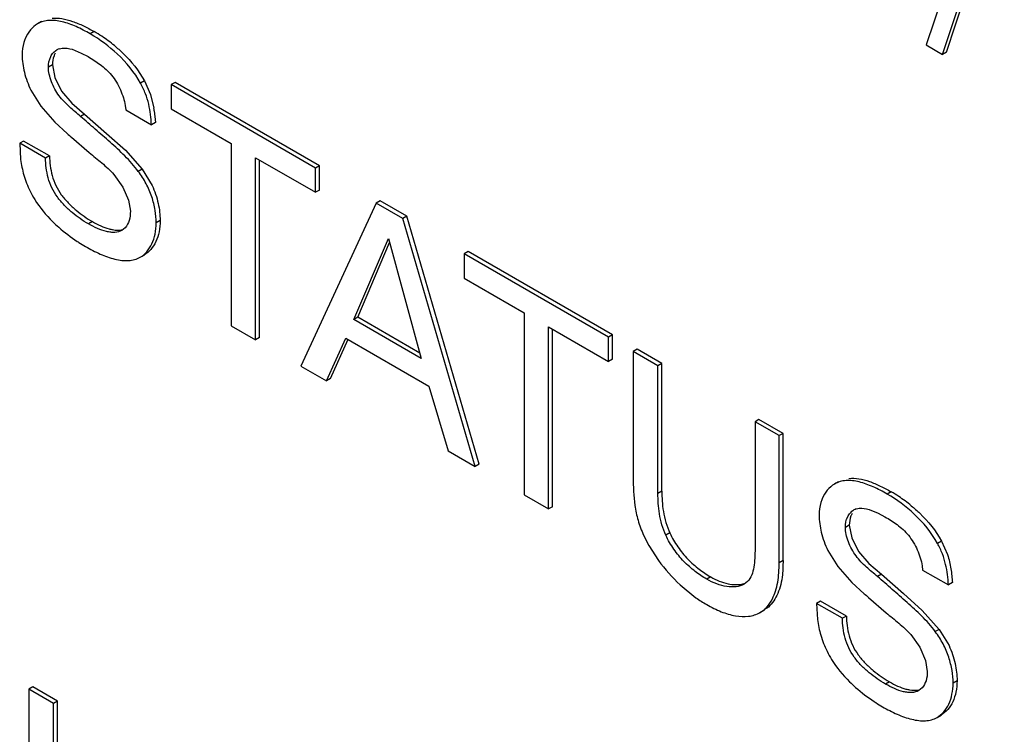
# Model space of a CAD drawing. Header units: inches. Extents: x 0 to 34, y 0 to 22.
# Tile 34 of 119: x 4.791 to 4.966, y 16.611 to 16.739. Entities that reach past the tile are written whole.
import ezdxf

# ---------------------------------------------------------------- set-up
doc = ezdxf.new("R2010")
doc.units = ezdxf.units.IN
doc.header["$LTSCALE"] = 1.87
doc.header["$MEASUREMENT"] = 0
doc.layers.get('0').update_dxf_attribs({"linetype": 'CONTINUOUS'})

msp = doc.modelspace()

# ---------------------------------------------------------------- linework, layer by layer
at = {"color": 7, "linetype": 'CONTINUOUS'}
for p, q in [((4.9627947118, 16.7656800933), (4.952451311, 16.7344404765)), ((4.9560737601, 16.7331654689), (4.9663744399, 16.7644297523)), ((4.9553666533, 16.7327571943), (4.9656673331, 16.7640214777)), ((4.7945245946, 16.7386135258), (4.7938174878, 16.7382052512)), ((4.8039215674, 16.7368171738), (4.8032144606, 16.7364088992)), ((4.952451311, 16.7344404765), (4.9553666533, 16.7327571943)), ((4.7999667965, 16.7336606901), (4.801597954, 16.733003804)), ((4.801597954, 16.733003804), (4.802816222, 16.7323501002)), ((4.9560737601, 16.7331654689), (4.9553666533, 16.7327571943)), ((4.7964502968, 16.730870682), (4.79574319, 16.7304624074)), ((4.7964502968, 16.730870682), (4.7968706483, 16.7286186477)), ((4.7968706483, 16.7286186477), (4.798068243, 16.7261834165)), ((4.8128934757, 16.7280126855), (4.812186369, 16.7276044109)), ((4.8128934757, 16.7280126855), (4.813966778, 16.7255989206)), ((4.818370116, 16.7277603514), (4.8176630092, 16.7273520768)), ((4.8176630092, 16.7273520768), (4.8176630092, 16.7230140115)), ((4.843433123, 16.7124727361), (4.8176630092, 16.7273520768)), ((4.8441402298, 16.7128810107), (4.818370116, 16.7277603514)), ((4.7926132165, 16.7263599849), (4.7943716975, 16.7234966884)), ((4.798068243, 16.7261834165), (4.7999351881, 16.7240405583)), ((4.813966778, 16.7255989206), (4.8145759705, 16.7231415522)), ((4.7999351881, 16.7240405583), (4.8021950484, 16.7220913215)), ((4.7943716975, 16.7234966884), (4.7969011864, 16.7206320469)), ((4.8021950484, 16.7220913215), (4.8014879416, 16.7216830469)), ((4.8021950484, 16.7220913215), (4.8061210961, 16.7186605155)), ((4.8094542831, 16.7236261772), (4.8095347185, 16.7228565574)), ((4.8095347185, 16.7228565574), (4.8141333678, 16.7202013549)), ((4.814644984, 16.7226879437), (4.8148404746, 16.7206096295)), ((4.8176630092, 16.7230140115), (4.8283614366, 16.7168368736)), ((4.7969011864, 16.7206320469), (4.7990995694, 16.7186310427)), ((4.8148404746, 16.7206096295), (4.8141333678, 16.7202013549)), ((4.8061210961, 16.7186605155), (4.8094785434, 16.7156394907)), ((4.7913193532, 16.7172940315), (4.7906122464, 16.7168857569)), ((4.7952108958, 16.7142305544), (4.7906122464, 16.7168857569)), ((4.7906122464, 16.7168857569), (4.7907807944, 16.7140135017)), ((4.7959180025, 16.714638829), (4.7913193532, 16.7172940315)), ((4.7998741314, 16.7179608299), (4.8030371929, 16.7152268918)), ((4.8283614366, 16.7168368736), (4.8283614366, 16.6843203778)), ((4.8094785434, 16.7156394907), (4.8124957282, 16.7122650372)), ((4.7959180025, 16.714638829), (4.7952108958, 16.7142305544)), ((4.8327346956, 16.6817953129), (4.8327346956, 16.7143118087)), ((4.8327346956, 16.7143118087), (4.843433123, 16.7081346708)), ((4.8334418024, 16.6822035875), (4.8334418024, 16.7139035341)), ((4.8124957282, 16.7122650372), (4.8117886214, 16.7118567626)), ((4.8124957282, 16.7122650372), (4.8142425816, 16.7093776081)), ((4.8441402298, 16.7128810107), (4.843433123, 16.7124727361)), ((4.843433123, 16.7081346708), (4.843433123, 16.7124727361)), ((4.8441402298, 16.7085429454), (4.8441402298, 16.7128810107)), ((4.8074217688, 16.7113242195), (4.8090262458, 16.7090563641)), ((4.8090262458, 16.7090563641), (4.8100372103, 16.7067259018)), ((4.8441402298, 16.7085429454), (4.843433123, 16.7081346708)), ((4.8100372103, 16.7067259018), (4.8103739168, 16.7047612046)), ((4.8542562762, 16.7062235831), (4.8408197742, 16.6771270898)), ((4.8549633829, 16.7066318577), (4.8542562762, 16.7062235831)), ((4.8589894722, 16.703490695), (4.8542562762, 16.7062235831)), ((4.859696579, 16.7038989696), (4.8549633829, 16.7066318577)), ((4.803609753, 16.7028999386), (4.8029026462, 16.702491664)), ((4.8156796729, 16.703076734), (4.8149725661, 16.7026684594)), ((4.859696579, 16.7038989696), (4.8589894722, 16.703490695)), ((4.8718985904, 16.6591825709), (4.8589894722, 16.703490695)), ((4.8726056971, 16.6595908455), (4.859696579, 16.7038989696)), ((4.8094645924, 16.7018251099), (4.8088669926, 16.701327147)), ((4.8502380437, 16.6854211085), (4.8564237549, 16.6999196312)), ((4.8564237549, 16.6999196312), (4.8623030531, 16.6784549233)), ((4.8509451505, 16.6858293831), (4.8566321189, 16.699158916)), ((4.8706493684, 16.6975749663), (4.8699422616, 16.6971666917)), ((4.8964194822, 16.6826956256), (4.8706493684, 16.6975749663)), ((4.812121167, 16.6965382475), (4.8128282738, 16.696946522)), ((4.8699422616, 16.6971666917), (4.8699422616, 16.6928286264)), ((4.8957123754, 16.682287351), (4.8699422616, 16.6971666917)), ((4.8699422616, 16.6928286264), (4.880640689, 16.6866514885)), ((4.8509451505, 16.6858293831), (4.8502380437, 16.6854211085)), ((4.8623030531, 16.6784549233), (4.8502380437, 16.6854211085)), ((4.8620373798, 16.6794248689), (4.8509451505, 16.6858293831)), ((4.880640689, 16.6866514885), (4.880640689, 16.6541349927)), ((4.8283614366, 16.6843203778), (4.8327346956, 16.6817953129)), ((4.885013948, 16.6516099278), (4.885013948, 16.6841264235)), ((4.885013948, 16.6841264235), (4.8957123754, 16.6779492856)), ((4.8857210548, 16.6520182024), (4.8857210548, 16.6837181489)), ((4.8334418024, 16.6822035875), (4.8327346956, 16.6817953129)), ((4.8453752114, 16.6744968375), (4.8488233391, 16.6821017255)), ((4.8460823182, 16.6749051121), (4.8492563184, 16.6819054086)), ((4.8488233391, 16.6821017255), (4.8636313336, 16.6735517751)), ((4.8964194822, 16.6826956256), (4.8957123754, 16.682287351)), ((4.8957123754, 16.6779492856), (4.8957123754, 16.682287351)), ((4.8964194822, 16.6783575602), (4.8964194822, 16.6826956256)), ((4.9008310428, 16.6801484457), (4.900123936, 16.6797401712)), ((4.9052524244, 16.6775955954), (4.9008310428, 16.6801484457)), ((4.8964194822, 16.6783575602), (4.8957123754, 16.6779492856)), ((4.900123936, 16.6797401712), (4.900123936, 16.6572793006)), ((4.9045453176, 16.6771873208), (4.900123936, 16.6797401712)), ((4.8408197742, 16.6771270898), (4.8453752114, 16.6744968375)), ((4.9052524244, 16.6775955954), (4.9045453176, 16.6771873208)), ((4.9045453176, 16.6543692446), (4.9045453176, 16.6771873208)), ((4.9052524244, 16.6547775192), (4.9052524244, 16.6775955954)), ((4.8460823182, 16.6749051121), (4.8453752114, 16.6744968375)), ((4.8636313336, 16.6735517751), (4.8670789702, 16.6619653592)), ((4.9225829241, 16.6675891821), (4.9218758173, 16.6671809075)), ((4.92687025, 16.6651137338), (4.9225829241, 16.6675891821)), ((4.9218758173, 16.6671809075), (4.9218758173, 16.6445675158)), ((4.9261631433, 16.6647054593), (4.9218758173, 16.6671809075)), ((4.92687025, 16.6651137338), (4.9261631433, 16.6647054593)), ((4.9261631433, 16.6419900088), (4.9261631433, 16.6647054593)), ((4.92687025, 16.6423982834), (4.92687025, 16.6651137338)), ((4.8670789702, 16.6619653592), (4.8718985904, 16.6591825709)), ((4.8726056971, 16.6595908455), (4.8718985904, 16.6591825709)), ((4.936784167, 16.6564746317), (4.9360770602, 16.6560663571)), ((4.880640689, 16.6541349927), (4.885013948, 16.6516099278)), ((4.9052524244, 16.6547775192), (4.9045453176, 16.6543692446)), ((4.9461811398, 16.6546782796), (4.945474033, 16.654270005)), ((4.8857210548, 16.6520182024), (4.885013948, 16.6516099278)), ((4.9422263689, 16.6515217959), (4.9438575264, 16.6508649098)), ((4.9438575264, 16.6508649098), (4.9450757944, 16.6502112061)), ((4.9387098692, 16.6487317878), (4.9380027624, 16.6483235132)), ((4.9387098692, 16.6487317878), (4.9391302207, 16.6464797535)), ((4.9019845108, 16.6469165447), (4.9028955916, 16.6451105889)), ((4.906667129, 16.6473245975), (4.9059600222, 16.6469163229)), ((4.9391302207, 16.6464797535), (4.9403278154, 16.6440445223)), ((4.9028955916, 16.6451105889), (4.9046305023, 16.6424233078)), ((4.9551530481, 16.6458737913), (4.9544459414, 16.6454655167)), ((4.9551530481, 16.6458737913), (4.9562263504, 16.6434600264)), ((4.9348727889, 16.6442210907), (4.9366312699, 16.6413577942)), ((4.9403278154, 16.6440445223), (4.9421947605, 16.6419016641)), ((4.92687025, 16.6423982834), (4.9261631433, 16.6419900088)), ((4.9366312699, 16.6413577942), (4.9391607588, 16.6384931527)), ((4.9421947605, 16.6419016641), (4.9444546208, 16.6399524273)), ((4.9517138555, 16.641487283), (4.9517942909, 16.6407176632)), ((4.9139611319, 16.6394889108), (4.9132540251, 16.6390806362)), ((4.9444546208, 16.6399524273), (4.943747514, 16.6395441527)), ((4.9444546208, 16.6399524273), (4.9483806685, 16.6365216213)), ((4.9517942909, 16.6407176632), (4.9563929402, 16.6380624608)), ((4.9085307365, 16.6380513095), (4.91131855, 16.6357772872)), ((4.9205495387, 16.6386737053), (4.9199229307, 16.6381908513)), ((4.9391607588, 16.6384931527), (4.9413591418, 16.6364921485)), ((4.957100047, 16.6384707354), (4.9563929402, 16.6380624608)), ((4.9483806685, 16.6365216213), (4.9517381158, 16.6335005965)), ((4.9335789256, 16.6351551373), (4.9328718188, 16.6347468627)), ((4.9374704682, 16.6320916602), (4.9328718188, 16.6347468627)), ((4.9328718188, 16.6347468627), (4.9330403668, 16.6318746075)), ((4.9381775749, 16.6324999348), (4.9335789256, 16.6351551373)), ((4.9421337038, 16.6358219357), (4.9452967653, 16.6330879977)), ((4.9227592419, 16.6331274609), (4.9234663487, 16.6335357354)), ((4.922763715, 16.6331197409), (4.9235542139, 16.6336953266)), ((4.9242613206, 16.6341036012), (4.9235542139, 16.6336953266)), ((4.9381775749, 16.6324999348), (4.9374704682, 16.6320916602)), ((4.9517381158, 16.6335005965), (4.9547553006, 16.6301261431)), ((4.9496813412, 16.6291853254), (4.9512858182, 16.6269174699)), ((4.9547553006, 16.6301261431), (4.9540481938, 16.6297178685)), ((4.9547553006, 16.6301261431), (4.956502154, 16.627238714)), ((4.9512858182, 16.6269174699), (4.9522967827, 16.6245870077)), ((4.9522967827, 16.6245870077), (4.9526334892, 16.6226223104)), ((4.9458693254, 16.6207610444), (4.9451622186, 16.6203527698)), ((4.9579392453, 16.6209378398), (4.9572321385, 16.6205295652)), ((4.7929545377, 16.6198533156), (4.7922474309, 16.619445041)), ((4.7922474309, 16.619445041), (4.7922474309, 16.5969864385)), ((4.7966688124, 16.6168921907), (4.7922474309, 16.619445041)), ((4.7973759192, 16.6173004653), (4.7929545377, 16.6198533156)), ((4.9517241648, 16.6196862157), (4.951126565, 16.6191882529)), ((4.7973759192, 16.6173004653), (4.7966688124, 16.6168921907)), ((4.7966688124, 16.5940741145), (4.7966688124, 16.6168921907)), ((4.7973759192, 16.5944823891), (4.7973759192, 16.6173004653)), ((4.9543807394, 16.6143993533), (4.9550878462, 16.6148076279))]:
    msp.add_line(p, q, dxfattribs=at)
for centre, radius, start, end in [((4.7905858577, 16.7137054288), 0.026683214, 56.6026523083, 60.0146209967), ((4.7907570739, 16.7140028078), 0.0263407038, 50.4850641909, 56.5575257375), ((4.7984139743, 16.7315525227), 0.0023285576, 107.8905303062, 120.015086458), ((4.7960576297, 16.7200920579), 0.0187677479, 7.9504303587, 9.351215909), ((5.0209840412, 16.9742792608), 0.3385095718, 229.0443433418, 229.2177104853), ((4.8168713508, 16.7237398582), 0.0291415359, 236.7252415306, 237.4405699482), ((4.8176330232, 16.7249436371), 0.0305660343, 237.4515909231, 240.0440282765), ((4.9328454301, 16.6315665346), 0.026683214, 56.6026523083, 60.0146209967), ((4.9330166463, 16.6318639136), 0.0263407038, 50.4850641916, 56.557525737), ((4.9406735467, 16.6494136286), 0.0023285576, 107.8905303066, 120.0150864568), ((4.9293776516, 16.6605744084), 0.0306901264, 216.2586418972, 227.2132915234), ((5.1632436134, 16.8921403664), 0.3385095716, 229.0443433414, 229.2177104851), ((4.9255990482, 16.6559372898), 0.0247054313, 234.6878472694, 240.0205978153), ((4.9591309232, 16.6416009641), 0.0291415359, 236.7252415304, 237.4405699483), ((4.9598925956, 16.6428047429), 0.0305660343, 237.4515909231, 240.0440282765)]:
    msp.add_arc(centre, radius, start, end, dxfattribs=at)
for points, knots in [([(4.7938174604, 16.7382052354), (4.7933286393, 16.7379229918), (4.7924192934, 16.7371443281), (4.7918198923, 16.7361152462), (4.7915905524, 16.7355550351)], [0, 0, 0, 0, 0.4825250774, 1, 1, 1, 1]), ([(4.8032144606, 16.7364088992), (4.8023947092, 16.7368822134), (4.8007749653, 16.7377347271), (4.7986685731, 16.7385164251), (4.7970252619, 16.7388187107), (4.7958746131, 16.7388533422), (4.7947869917, 16.7386692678), (4.7941238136, 16.7383821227), (4.7938174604, 16.7382052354)], [0, 0, 0, 0, 0.2844846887, 0.5494447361, 0.6711009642, 0.7852451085, 0.8936834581, 1, 1, 1, 1]), ([(4.7963907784, 16.7392084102), (4.7969759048, 16.7392687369), (4.798227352, 16.7391941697), (4.8001027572, 16.738679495), (4.8020228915, 16.7378628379), (4.8032871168, 16.7371834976), (4.8039215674, 16.7368171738)], [0, 0, 0, 0, 0.2202803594, 0.4630703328, 0.7256504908, 1, 1, 1, 1]), ([(4.812186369, 16.7276044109), (4.8111198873, 16.7295576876), (4.8083729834, 16.7328802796), (4.8049474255, 16.735408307), (4.8032144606, 16.7364088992)], [0, 0, 0, 0, 0.5265432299, 1, 1, 1, 1]), ([(4.7915905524, 16.7355550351), (4.7915028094, 16.7353407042), (4.79117847, 16.7344097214), (4.7910532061, 16.7334142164), (4.7910532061, 16.7326611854)], [0, 0, 0, 0, 0.2352116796, 1, 1, 1, 1]), ([(4.8075171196, 16.7343235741), (4.8080363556, 16.7338956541), (4.8101058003, 16.7320543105), (4.8118875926, 16.7298549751), (4.8128934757, 16.7280126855)], [0, 0, 0, 0, 0.2427422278, 1, 1, 1, 1]), ([(4.7910532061, 16.7326611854), (4.7910532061, 16.7316277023), (4.7913718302, 16.7294512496), (4.7921133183, 16.7273879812), (4.7926132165, 16.7263599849)], [0, 0, 0, 0, 0.4748193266, 1, 1, 1, 1]), ([(4.79574319, 16.7304624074), (4.79574319, 16.7311089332), (4.7959229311, 16.7320676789), (4.7965873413, 16.7330773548), (4.7970187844, 16.733435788), (4.7972491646, 16.7335688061)], [0, 0, 0, 0, 0.5403982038, 0.7776438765, 1, 1, 1, 1]), ([(4.7969589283, 16.7329463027), (4.7968764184, 16.7328021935), (4.7965670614, 16.7321532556), (4.7964502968, 16.7314215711), (4.7964502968, 16.730870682)], [0, 0, 0, 0, 0.2316184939, 1, 1, 1, 1]), ([(4.797698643, 16.7337684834), (4.7978666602, 16.7338225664), (4.7986222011, 16.7339728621), (4.7994036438, 16.7338285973), (4.7999667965, 16.7336606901)], [0, 0, 0, 0, 0.2309823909, 1, 1, 1, 1]), ([(4.802816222, 16.7323501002), (4.8035556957, 16.7319231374), (4.8050753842, 16.7309863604), (4.8071580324, 16.7290720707), (4.8084261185, 16.7269315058), (4.8091442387, 16.7250596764), (4.8093801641, 16.724097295), (4.8094542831, 16.7236261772)], [0, 0, 0, 0, 0.225628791, 0.4707040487, 0.7393535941, 0.8739815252, 1, 1, 1, 1]), ([(4.8014879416, 16.7216830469), (4.8008239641, 16.7222493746), (4.7994421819, 16.7233631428), (4.7978569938, 16.7249835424), (4.7968491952, 16.7265552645), (4.796257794, 16.7278532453), (4.7958604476, 16.7291635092), (4.79574319, 16.7300453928), (4.79574319, 16.7304624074)], [0, 0, 0, 0, 0.241412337, 0.4913576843, 0.6222122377, 0.7560116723, 0.8846415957, 1, 1, 1, 1]), ([(4.8141333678, 16.7202013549), (4.8140631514, 16.7214251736), (4.8138584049, 16.7233137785), (4.8130943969, 16.7257796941), (4.812513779, 16.7269999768), (4.812186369, 16.7276044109)], [0, 0, 0, 0, 0.4764527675, 0.7328178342, 1, 1, 1, 1]), ([(4.8117886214, 16.7118567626), (4.8110552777, 16.7128448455), (4.8094404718, 16.7146653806), (4.807207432, 16.7166850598), (4.8054288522, 16.7182388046), (4.803675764, 16.719773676), (4.8023625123, 16.720919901), (4.8014879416, 16.7216830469)], [0, 0, 0, 0, 0.2588888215, 0.5097724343, 0.6332546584, 0.7557905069, 1, 1, 1, 1]), ([(4.8030371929, 16.7152268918), (4.8037685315, 16.7145955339), (4.8053111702, 16.7133918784), (4.8067659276, 16.7120680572), (4.8074217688, 16.7113242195)], [0, 0, 0, 0, 0.4934840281, 1, 1, 1, 1]), ([(4.7907807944, 16.7140135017), (4.7908996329, 16.7130664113), (4.7912909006, 16.7111220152), (4.792025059, 16.7092789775), (4.7924679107, 16.7083617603)], [0, 0, 0, 0, 0.4837779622, 1, 1, 1, 1]), ([(4.8029026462, 16.702491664), (4.8018780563, 16.7030832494), (4.800368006, 16.7041264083), (4.7985473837, 16.7058000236), (4.797296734, 16.707269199), (4.7962958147, 16.7089103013), (4.7956619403, 16.7106888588), (4.7953209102, 16.7124739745), (4.7952299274, 16.7136574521), (4.7952108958, 16.7142305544)], [0, 0, 0, 0, 0.2405020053, 0.370754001, 0.5019191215, 0.6315101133, 0.7591468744, 0.8834361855, 1, 1, 1, 1]), ([(4.7959180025, 16.714638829), (4.7959370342, 16.7140657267), (4.796028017, 16.7128822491), (4.7963690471, 16.7110971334), (4.7970029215, 16.7093185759), (4.7980038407, 16.7076774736), (4.7992544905, 16.7062082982), (4.8010751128, 16.7045346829), (4.8025851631, 16.703491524), (4.803609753, 16.7028999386)], [0, 0, 0, 0, 0.1165638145, 0.2408531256, 0.3684898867, 0.4980808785, 0.629245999, 0.7594979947, 1, 1, 1, 1]), ([(4.8149725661, 16.7026684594), (4.8149725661, 16.703419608), (4.8148307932, 16.7049922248), (4.8142507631, 16.7073607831), (4.8132457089, 16.7097101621), (4.8123070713, 16.7111647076), (4.8117886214, 16.7118567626)], [0, 0, 0, 0, 0.2280300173, 0.4769662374, 0.7374943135, 1, 1, 1, 1]), ([(4.7924679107, 16.7083617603), (4.7927167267, 16.7078507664), (4.7938194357, 16.7058688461), (4.7952882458, 16.7041067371), (4.7964942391, 16.7029139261)], [0, 0, 0, 0, 0.2509737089, 1, 1, 1, 1]), ([(4.8142425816, 16.7093776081), (4.8147245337, 16.708349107), (4.8154171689, 16.7062761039), (4.8156796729, 16.7041073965), (4.8156796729, 16.703076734)], [0, 0, 0, 0, 0.524269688, 1, 1, 1, 1]), ([(4.8103739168, 16.7047612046), (4.8103739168, 16.7042011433), (4.810247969, 16.7031553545), (4.8097790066, 16.7021878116), (4.8094645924, 16.7018251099)], [0, 0, 0, 0, 0.5384839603, 1, 1, 1, 1]), ([(4.7964942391, 16.7029139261), (4.796845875, 16.7025661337), (4.798220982, 16.7012822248), (4.799723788, 16.700136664), (4.8008827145, 16.6993761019)], [0, 0, 0, 0, 0.2629638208, 1, 1, 1, 1]), ([(4.803609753, 16.7028999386), (4.8040857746, 16.7026250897), (4.8050417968, 16.7021306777), (4.8060525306, 16.7017519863), (4.8065589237, 16.7016138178)], [0, 0, 0, 0, 0.5115240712, 1, 1, 1, 1]), ([(4.8156796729, 16.703076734), (4.8156796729, 16.7024075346), (4.8155606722, 16.7011239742), (4.8150019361, 16.6993606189), (4.8141057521, 16.6979161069), (4.8132745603, 16.6972042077), (4.8128283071, 16.6969465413)], [0, 0, 0, 0, 0.2848471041, 0.5443454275, 0.7806608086, 1, 1, 1, 1]), ([(4.8088669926, 16.701327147), (4.8084891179, 16.7011089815), (4.8077970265, 16.7009475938), (4.806859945, 16.700989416), (4.8058063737, 16.7011815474), (4.8044583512, 16.7016614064), (4.8034205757, 16.702192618), (4.8029026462, 16.702491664)], [0, 0, 0, 0, 0.2076059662, 0.3226943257, 0.4464173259, 0.7154426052, 1, 1, 1, 1]), ([(4.8065589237, 16.7016138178), (4.8067693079, 16.7015564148), (4.8075442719, 16.7013772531), (4.8083748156, 16.7013382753), (4.8089372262, 16.7014805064)], [0, 0, 0, 0, 0.273211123, 1, 1, 1, 1]), ([(4.8121211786, 16.6965382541), (4.8125674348, 16.6967959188), (4.8133986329, 16.6975078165), (4.814294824, 16.6989523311), (4.8148535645, 16.7007156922), (4.8149725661, 16.7019992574), (4.8149725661, 16.7026684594)], [0, 0, 0, 0, 0.2193391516, 0.4556544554, 0.7151527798, 1, 1, 1, 1]), ([(4.8023703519, 16.6984609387), (4.8032209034, 16.697969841), (4.8049110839, 16.697089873), (4.8071067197, 16.6962847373), (4.8088185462, 16.6959621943), (4.810010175, 16.6959126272), (4.8111289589, 16.6960781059), (4.8118111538, 16.6963592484), (4.8121211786, 16.6965382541)], [0, 0, 0, 0, 0.2848476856, 0.5518364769, 0.6743967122, 0.7887780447, 0.8961732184, 1, 1, 1, 1]), ([(4.900123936, 16.6572793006), (4.900123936, 16.655597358), (4.9002155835, 16.6530020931), (4.9009410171, 16.6495292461), (4.9015984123, 16.6477875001), (4.9019845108, 16.6469165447)], [0, 0, 0, 0, 0.4756415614, 0.7305834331, 1, 1, 1, 1]), ([(4.9386503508, 16.657069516), (4.9392354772, 16.6571298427), (4.9404869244, 16.6570552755), (4.9423623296, 16.6565406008), (4.9442824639, 16.6557239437), (4.9455466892, 16.6550446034), (4.9461811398, 16.6546782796)], [0, 0, 0, 0, 0.2202803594, 0.4630703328, 0.7256504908, 1, 1, 1, 1]), ([(4.9360770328, 16.6560663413), (4.9355882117, 16.6557840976), (4.9346788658, 16.6550054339), (4.9340794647, 16.653976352), (4.9338501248, 16.6534161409)], [0, 0, 0, 0, 0.4825250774, 1, 1, 1, 1]), ([(4.945474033, 16.654270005), (4.9446542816, 16.6547433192), (4.9430345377, 16.655595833), (4.9409281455, 16.6563775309), (4.9392848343, 16.6566798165), (4.9381341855, 16.6567144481), (4.9370465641, 16.6565303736), (4.936383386, 16.6562432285), (4.9360770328, 16.6560663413)], [0, 0, 0, 0, 0.2844846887, 0.5494447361, 0.6711009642, 0.7852451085, 0.8936834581, 1, 1, 1, 1]), ([(4.9059600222, 16.6469163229), (4.9054051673, 16.6481375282), (4.9048571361, 16.6500503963), (4.9045728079, 16.6525803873), (4.9045453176, 16.6537848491), (4.9045453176, 16.6543692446)], [0, 0, 0, 0, 0.5271272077, 0.7703418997, 1, 1, 1, 1]), ([(4.9052524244, 16.6547775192), (4.9052524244, 16.6541931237), (4.9052799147, 16.6529886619), (4.9055642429, 16.6504586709), (4.9061122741, 16.6485458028), (4.906667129, 16.6473245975)], [0, 0, 0, 0, 0.2296581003, 0.4728727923, 1, 1, 1, 1]), ([(4.9544459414, 16.6454655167), (4.9533794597, 16.6474187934), (4.9506325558, 16.6507413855), (4.9472069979, 16.6532694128), (4.945474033, 16.654270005)], [0, 0, 0, 0, 0.5265432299, 1, 1, 1, 1]), ([(4.9338501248, 16.6534161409), (4.9337623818, 16.65320181), (4.9334380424, 16.6522708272), (4.9333127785, 16.6512753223), (4.9333127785, 16.6505222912)], [0, 0, 0, 0, 0.2352116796, 1, 1, 1, 1]), ([(4.9399582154, 16.6516295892), (4.9401262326, 16.6516836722), (4.9408817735, 16.651833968), (4.9416632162, 16.6516897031), (4.9422263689, 16.6515217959)], [0, 0, 0, 0, 0.2309823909, 1, 1, 1, 1]), ([(4.949776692, 16.6521846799), (4.950295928, 16.65175676), (4.9523653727, 16.6499154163), (4.954147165, 16.6477160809), (4.9551530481, 16.6458737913)], [0, 0, 0, 0, 0.2427422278, 1, 1, 1, 1]), ([(4.9333127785, 16.6505222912), (4.9333127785, 16.6494888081), (4.9336314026, 16.6473123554), (4.9343728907, 16.645249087), (4.9348727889, 16.6442210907)], [0, 0, 0, 0, 0.4748193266, 1, 1, 1, 1]), ([(4.9380027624, 16.6483235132), (4.9380027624, 16.648970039), (4.9381825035, 16.6499287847), (4.9388469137, 16.6509384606), (4.9392783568, 16.6512968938), (4.939508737, 16.651429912)], [0, 0, 0, 0, 0.5403982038, 0.7776438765, 1, 1, 1, 1]), ([(4.9392185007, 16.6508074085), (4.9391359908, 16.6506632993), (4.9388266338, 16.6500143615), (4.9387098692, 16.6492826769), (4.9387098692, 16.6487317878)], [0, 0, 0, 0, 0.2316184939, 1, 1, 1, 1]), ([(4.9450757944, 16.6502112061), (4.9458152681, 16.6497842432), (4.9473349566, 16.6488474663), (4.9494176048, 16.6469331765), (4.9506856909, 16.6447926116), (4.9514038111, 16.6429207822), (4.9516397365, 16.6419584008), (4.9517138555, 16.641487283)], [0, 0, 0, 0, 0.225628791, 0.4707040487, 0.7393535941, 0.8739815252, 1, 1, 1, 1]), ([(4.943747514, 16.6395441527), (4.9430835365, 16.6401104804), (4.9417017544, 16.6412242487), (4.9401165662, 16.6428446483), (4.9391087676, 16.6444163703), (4.9385173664, 16.6457143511), (4.93812002, 16.6470246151), (4.9380027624, 16.6479064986), (4.9380027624, 16.6483235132)], [0, 0, 0, 0, 0.241412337, 0.4913576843, 0.6222122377, 0.7560116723, 0.8846415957, 1, 1, 1, 1]), ([(4.9132540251, 16.6390806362), (4.912538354, 16.6394938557), (4.9111059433, 16.6404562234), (4.9091091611, 16.6422261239), (4.9073199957, 16.6443887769), (4.9063706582, 16.6460473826), (4.9059600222, 16.6469163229)], [0, 0, 0, 0, 0.2282483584, 0.4750537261, 0.7345526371, 1, 1, 1, 1]), ([(4.906667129, 16.6473245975), (4.907077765, 16.6464556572), (4.9080271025, 16.6447970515), (4.9098162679, 16.6426343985), (4.91181305, 16.640864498), (4.9132454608, 16.6399021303), (4.9139611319, 16.6394889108)], [0, 0, 0, 0, 0.2654473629, 0.5249462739, 0.7717516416, 1, 1, 1, 1]), ([(4.9563929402, 16.6380624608), (4.9563227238, 16.6392862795), (4.9561179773, 16.6411748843), (4.9553539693, 16.6436408), (4.9547733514, 16.6448610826), (4.9544459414, 16.6454655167)], [0, 0, 0, 0, 0.4764527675, 0.7328178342, 1, 1, 1, 1]), ([(4.9218758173, 16.6445675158), (4.9218758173, 16.6439928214), (4.9218556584, 16.6428610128), (4.9216618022, 16.6408485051), (4.9211938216, 16.639327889), (4.9205495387, 16.6386737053)], [0, 0, 0, 0, 0.2810739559, 0.5509320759, 1, 1, 1, 1]), ([(4.9562263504, 16.6434600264), (4.9565098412, 16.6426341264), (4.9569006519, 16.6409766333), (4.9570531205, 16.639288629), (4.957100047, 16.6384707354)], [0, 0, 0, 0, 0.5159418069, 1, 1, 1, 1]), ([(4.92687025, 16.6423982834), (4.92687025, 16.6419717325), (4.9268641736, 16.6411291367), (4.9267674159, 16.6396929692), (4.9265026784, 16.6381396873), (4.9258608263, 16.6361065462), (4.925006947, 16.6347416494), (4.9242613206, 16.6341036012)], [0, 0, 0, 0, 0.1432909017, 0.2829455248, 0.4833095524, 0.6703330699, 1, 1, 1, 1]), ([(4.9249800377, 16.6355751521), (4.9252060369, 16.6360210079), (4.9255883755, 16.6369898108), (4.9259591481, 16.6385536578), (4.9261511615, 16.6402406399), (4.9261631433, 16.6413994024), (4.9261631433, 16.6419900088)], [0, 0, 0, 0, 0.2278455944, 0.4722496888, 0.7307921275, 1, 1, 1, 1]), ([(4.9139611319, 16.6394889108), (4.914454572, 16.6392040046), (4.9154607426, 16.6387145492), (4.9174171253, 16.6381020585), (4.9189806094, 16.6380160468), (4.9198855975, 16.6382833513)], [0, 0, 0, 0, 0.2772118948, 0.5409002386, 1, 1, 1, 1]), ([(4.9540481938, 16.6297178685), (4.9533148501, 16.6307059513), (4.9517000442, 16.6325264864), (4.9494670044, 16.6345461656), (4.9476884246, 16.6360999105), (4.9459353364, 16.6376347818), (4.9446220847, 16.6387810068), (4.943747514, 16.6395441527)], [0, 0, 0, 0, 0.2588888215, 0.5097724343, 0.6332546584, 0.7557905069, 1, 1, 1, 1]), ([(4.9199229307, 16.6381908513), (4.9194933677, 16.6379428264), (4.9184502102, 16.6376406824), (4.9167647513, 16.6377176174), (4.9149844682, 16.6382010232), (4.9138245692, 16.6387512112), (4.9132540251, 16.6390806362)], [0, 0, 0, 0, 0.2129420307, 0.4519139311, 0.7171712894, 1, 1, 1, 1]), ([(4.9132540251, 16.6345373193), (4.9140857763, 16.6340570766), (4.9157415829, 16.6332345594), (4.918262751, 16.6324600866), (4.9203215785, 16.6323327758), (4.9217946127, 16.6326574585), (4.9224538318, 16.6329511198), (4.9227592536, 16.6331274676)], [0, 0, 0, 0, 0.2875205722, 0.5511300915, 0.7857491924, 0.8944213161, 1, 1, 1, 1]), ([(4.9235542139, 16.6336953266), (4.9236980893, 16.6338184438), (4.9242672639, 16.6343677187), (4.9247087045, 16.6350398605), (4.9249800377, 16.6355751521)], [0, 0, 0, 0, 0.2398522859, 1, 1, 1, 1]), ([(4.9381775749, 16.6324999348), (4.9381966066, 16.6319268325), (4.9382875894, 16.6307433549), (4.9386286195, 16.6289582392), (4.9392624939, 16.6271796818), (4.9402634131, 16.6255385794), (4.9415140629, 16.624069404), (4.9433346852, 16.6223957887), (4.9448447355, 16.6213526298), (4.9458693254, 16.6207610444)], [0, 0, 0, 0, 0.1165638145, 0.2408531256, 0.3684898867, 0.4980808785, 0.629245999, 0.7594979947, 1, 1, 1, 1]), ([(4.9452967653, 16.6330879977), (4.9460281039, 16.6324566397), (4.9475707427, 16.6312529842), (4.9490255, 16.6299291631), (4.9496813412, 16.6291853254)], [0, 0, 0, 0, 0.4934840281, 1, 1, 1, 1]), ([(4.9330403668, 16.6318746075), (4.9331592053, 16.6309275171), (4.933550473, 16.6289831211), (4.9342846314, 16.6271400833), (4.9347274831, 16.6262228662)], [0, 0, 0, 0, 0.4837779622, 1, 1, 1, 1]), ([(4.9451622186, 16.6203527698), (4.9441376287, 16.6209443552), (4.9426275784, 16.6219875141), (4.9408069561, 16.6236611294), (4.9395563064, 16.6251303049), (4.9385553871, 16.6267714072), (4.9379215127, 16.6285499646), (4.9375804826, 16.6303350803), (4.9374894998, 16.6315185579), (4.9374704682, 16.6320916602)], [0, 0, 0, 0, 0.2405020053, 0.370754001, 0.5019191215, 0.6315101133, 0.7591468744, 0.8834361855, 1, 1, 1, 1]), ([(4.9572321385, 16.6205295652), (4.9572321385, 16.6212807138), (4.9570903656, 16.6228533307), (4.9565103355, 16.6252218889), (4.9555052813, 16.627571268), (4.9545666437, 16.6290258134), (4.9540481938, 16.6297178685)], [0, 0, 0, 0, 0.2280300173, 0.4769662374, 0.7374943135, 1, 1, 1, 1]), ([(4.956502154, 16.627238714), (4.9569841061, 16.6262102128), (4.9576767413, 16.6241372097), (4.9579392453, 16.6219685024), (4.9579392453, 16.6209378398)], [0, 0, 0, 0, 0.524269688, 1, 1, 1, 1]), ([(4.9347274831, 16.6262228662), (4.9349762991, 16.6257118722), (4.9360790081, 16.623729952), (4.9375478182, 16.6219678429), (4.9387538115, 16.6207750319)], [0, 0, 0, 0, 0.2509737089, 1, 1, 1, 1]), ([(4.9526334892, 16.6226223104), (4.9526334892, 16.6220622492), (4.9525075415, 16.6210164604), (4.952038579, 16.6200489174), (4.9517241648, 16.6196862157)], [0, 0, 0, 0, 0.5384839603, 1, 1, 1, 1]), ([(4.9387538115, 16.6207750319), (4.9391054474, 16.6204272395), (4.9404805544, 16.6191433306), (4.9419833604, 16.6179977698), (4.9431422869, 16.6172372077)], [0, 0, 0, 0, 0.2629638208, 1, 1, 1, 1]), ([(4.951126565, 16.6191882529), (4.9507486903, 16.6189700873), (4.9500565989, 16.6188086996), (4.9491195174, 16.6188505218), (4.9480659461, 16.6190426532), (4.9467179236, 16.6195225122), (4.9456801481, 16.6200537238), (4.9451622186, 16.6203527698)], [0, 0, 0, 0, 0.2076059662, 0.3226943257, 0.4464173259, 0.7154426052, 1, 1, 1, 1]), ([(4.9458693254, 16.6207610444), (4.946345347, 16.6204861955), (4.9473013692, 16.6199917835), (4.948312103, 16.6196130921), (4.9488184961, 16.6194749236)], [0, 0, 0, 0, 0.5115240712, 1, 1, 1, 1]), ([(4.954380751, 16.61439936), (4.9548270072, 16.6146570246), (4.9556582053, 16.6153689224), (4.9565543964, 16.616813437), (4.9571131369, 16.618576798), (4.9572321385, 16.6198603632), (4.9572321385, 16.6205295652)], [0, 0, 0, 0, 0.2193391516, 0.4556544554, 0.7151527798, 1, 1, 1, 1]), ([(4.9579392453, 16.6209378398), (4.9579392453, 16.6202686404), (4.9578202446, 16.6189850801), (4.9572615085, 16.6172217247), (4.9563653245, 16.6157772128), (4.9555341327, 16.6150653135), (4.9550878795, 16.6148076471)], [0, 0, 0, 0, 0.2848471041, 0.5443454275, 0.7806608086, 1, 1, 1, 1]), ([(4.9488184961, 16.6194749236), (4.9490288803, 16.6194175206), (4.9498038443, 16.6192383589), (4.950634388, 16.6191993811), (4.9511967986, 16.6193416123)], [0, 0, 0, 0, 0.273211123, 1, 1, 1, 1]), ([(4.9446299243, 16.6163220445), (4.9454804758, 16.6158309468), (4.9471706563, 16.6149509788), (4.9493662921, 16.6141458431), (4.9510781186, 16.6138233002), (4.9522697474, 16.613773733), (4.9533885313, 16.6139392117), (4.9540707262, 16.6142203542), (4.954380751, 16.61439936)], [0, 0, 0, 0, 0.2848476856, 0.5518364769, 0.6743967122, 0.7887780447, 0.8961732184, 1, 1, 1, 1])]:
    msp.add_open_spline(points, degree=3, knots=knots, dxfattribs=at)

doc.saveas('drawing.dxf')
